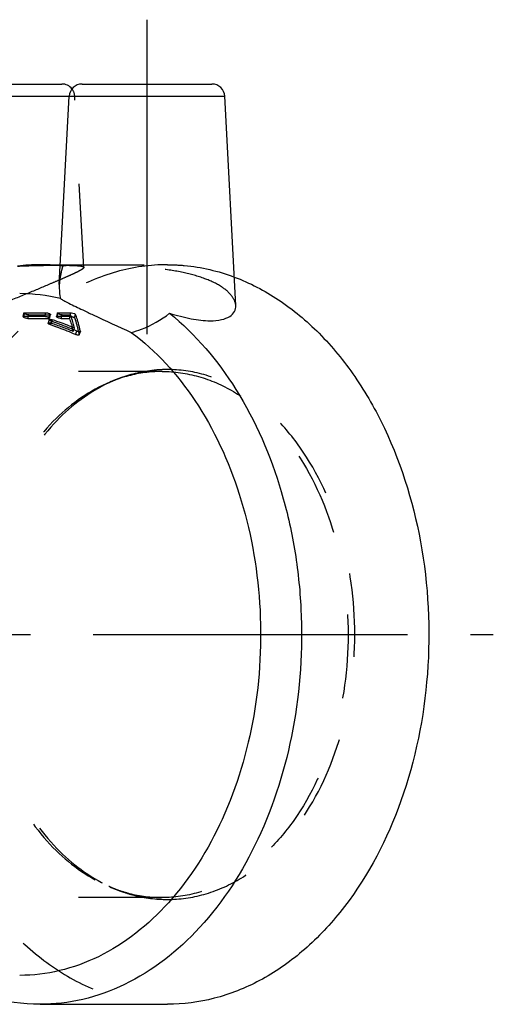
# Model space of a CAD drawing. Header units: millimetres. Extents: x 367 to 633, y 464 to 541.
# Tile 20 of 20: x 596 to 633, y 464 to 541. Entities that reach past the tile are written whole.
import ezdxf

# ---------------------------------------------------------------- set-up
doc = ezdxf.new("R2010")
doc.units = ezdxf.units.MM
doc.header["$LTSCALE"] = 65.185185
doc.linetypes.add('CENTER', pattern=[0.6, 0.375, -0.075, 0.075, -0.075])
doc.linetypes.add('HIDDEN', pattern=[0.2, 0.1, -0.1])
for name, color, linetype in [('KOERPER', 7, 'CONTINUOUS'), ('KONST.EL_MIT_GEO', 7, 'CONTINUOUS'), ('L1', 7, 'CONTINUOUS')]:
    doc.layers.add(name, color=color, linetype=linetype)

msp = doc.modelspace()

# ---------------------------------------------------------------- linework, layer by layer
at = {"layer": 'KOERPER', "color": 2, "linetype": 'CENTER'}
msp.add_line((605.957, 540.775), (605.957, 512.51), dxfattribs=at)
at = {"layer": 'KONST.EL_MIT_GEO', "color": 7, "linetype": 'Continuous'}
for p, q in [((589.239, 535.775), (599.34, 535.775)), ((600.906, 535.775), (611.008, 535.775)), ((588.24, 534.827), (612.006, 534.827)), ((599.14, 520.197), (599.907, 534.827)), ((612.859, 518.557), (612.006, 534.827)), ((597.648, 521.725), (599.22, 521.725)), ((596.39, 517.973), (596.313, 517.693)), ((596.459, 517.995), (598.084, 517.995)), ((596.686, 517.546), (596.765, 517.825)), ((596.686, 517.546), (598.311, 517.546)), ((596.765, 517.825), (598.39, 517.825)), ((598.311, 517.546), (598.39, 517.825)), ((598.381, 517.569), (598.46, 517.847)), ((598.99, 517.973), (598.913, 517.693)), ((599.059, 517.995), (600.034, 517.995)), ((599.286, 517.546), (599.365, 517.825)), ((599.286, 517.546), (599.936, 517.546)), ((599.365, 517.825), (600.016, 517.825)), ((599.936, 517.546), (600.016, 517.825)), ((598.359, 517.455), (598.272, 517.18)), ((598.45, 517.053), (598.539, 517.326)), ((600.409, 516.299), (600.51, 516.563)), ((600.673, 516.281), (600.774, 516.545)), ((597.648, 464.225), (607.548, 464.225))]:
    msp.add_line(p, q, dxfattribs=at)
at = {"layer": 'KONST.EL_MIT_GEO', "color": 8, "linetype": 'HIDDEN'}
for p, q in [((601.037, 521.51), (600.339, 534.827)), ((599.22, 521.725), (607.548, 521.725)), ((596.383, 517.715), (596.459, 517.995)), ((596.383, 517.715), (598.008, 517.715)), ((598.008, 517.715), (598.084, 517.995)), ((598.983, 517.715), (599.059, 517.995)), ((598.983, 517.715), (599.958, 517.715)), ((599.958, 517.715), (600.034, 517.995)), ((600.33, 517.581), (600.409, 517.859)), ((598.533, 517.167), (598.619, 517.441)), ((600.215, 516.541), (600.313, 516.808)), ((600.774, 516.545), (600.775, 516.563)), ((607.139, 513.425), (574.314, 513.425)), ((607.139, 472.525), (574.314, 472.525))]:
    msp.add_line(p, q, dxfattribs=at)
at = {"layer": 'KONST.EL_MIT_GEO', "color": 7, "linetype": 'Continuous'}
for centre, radius, start, end in [((599.341, 534.775), 1, 38.44256, 90.00005), ((600.906, 534.775), 1, 89.99995, 177), ((611.008, 534.775), 1, 3, 90.00005), ((597.651, 507.283), 14.442, 90.0098, 97.00583), ((597.646, 507.296), 14.429, 83.75537, 89.99304), ((596.042, 506.005), 13.47, 76.32425, 89.93601), ((592.454, 515.002), 7.903, 18.00189, 18.78), ((592.57, 515.175), 7.904, 18.79632, 19.58696), ((592.109, 515.018), 8.39, 18.03706, 18.79654), ((590.877, 514.626), 9.683, 15.22834, 17.98861), ((592.507, 515.012), 8.399, 16.95932, 19.81653), ((584.233, 477.233), 42.282, 68.45421, 70.35246), ((584.22, 477.424), 42.393, 69.30686, 70.2604), ((584.626, 477.424), 42.393, 68.82551, 70.72605), ((584.224, 477.433), 42.383, 68.67153, 69.30688), ((584.244, 477.484), 42.329, 67.40112, 68.67173), ((584.637, 477.452), 42.363, 68.55402, 68.82544), ((584.644, 477.469), 42.344, 68.28256, 68.55402), ((588.901, 514.082), 11.732, 13.43672, 15.25603), ((590.914, 514.52), 10.067, 15.30615, 16.9924), ((589.49, 514.13), 11.543, 13.77094, 15.30865), ((588.071, 513.78), 13.005, 12.61145, 13.7778), ((584.262, 477.306), 42.203, 67.50512, 68.45412), ((587.241, 513.592), 13.856, 12.37884, 12.6212)]:
    msp.add_arc(centre, radius, start, end, dxfattribs=at)
at = {"layer": 'KONST.EL_MIT_GEO', "color": 8, "linetype": 'HIDDEN'}
for centre, radius, start, end in [((599.341, 534.775), 1, 3, 38.44256), ((597.637, 507.206), 14.519, 82.99731, 83.75757), ((584.638, 477.229), 42.286, 68.38345, 70.81618), ((588.664, 513.929), 11.843, 12.74089, 14.42123), ((610.086, 495.676), 18.319, 109.16499, 112.50236), ((607.785, 502.297), 11.31, 109.16719, 111.62096), ((607.923, 501.956), 11.677, 112.14813, 115.0218), ((607.408, 502.141), 11.322, 110.08587, 112.50661), ((607.347, 502.306), 11.145, 108.93694, 110.08227), ((607.84, 502.155), 11.462, 111.61703, 112.14058), ((607.923, 483.994), 11.677, 244.9782, 247.85187), ((607.408, 483.809), 11.322, 247.49339, 249.91413), ((610.086, 490.274), 18.319, 247.49764, 250.83501), ((607.347, 483.644), 11.145, 249.91773, 251.06306), ((607.84, 483.795), 11.462, 247.85942, 248.38297), ((607.785, 483.653), 11.31, 248.37904, 250.83281)]:
    msp.add_arc(centre, radius, start, end, dxfattribs=at)
for points, knots in [([(607.548, 521.725), (606.213, 521.725), (603.481, 521.338), (599.605, 519.643), (596.064, 516.923), (591.844, 511.954), (588.183, 503.852), (586.718, 492.975), (588.183, 482.098), (591.844, 473.996), (596.064, 469.027), (599.605, 466.307), (603.481, 464.612), (606.213, 464.225), (607.548, 464.225)], [0, 0, 0, 0, 0.051729, 0.105334, 0.162249, 0.223216, 0.356476, 0.5, 0.643524, 0.776784, 0.837751, 0.894666, 0.948271, 1, 1, 1, 1]), ([(601.037, 521.514), (601.039, 521.47), (600.919, 521.365), (600.696, 521.238), (600.312, 521.05), (599.809, 520.824), (599.185, 520.553), (598.172, 520.119), (596.743, 519.516), (594.906, 518.771), (592.994, 518.073), (591.148, 517.546), (589.927, 517.369), (589.365, 517.369)], [0, 0, 0, 0, 0.010451, 0.032255, 0.06598, 0.110893, 0.165809, 0.229303, 0.375892, 0.538628, 0.70589, 0.864804, 1, 1, 1, 1]), ([(595.889, 521.617), (596.181, 521.631), (597.235, 521.67), (598.291, 521.685), (599.054, 521.685)], [0, 0, 0, 0, 0.276503, 1, 1, 1, 1]), ([(599.054, 521.685), (599.334, 521.685), (599.814, 521.685), (600.457, 521.659), (600.799, 521.637), (601.034, 521.567), (601.037, 521.514)], [0, 0, 0, 0, 0.41676, 0.726929, 0.92012, 1, 1, 1, 1]), ([(599.407, 521.617), (599.37, 521.496), (599.239, 521.028), (599.158, 520.544), (599.14, 520.185)], [0, 0, 0, 0, 0.260408, 1, 1, 1, 1]), ([(601.192, 521.685), (600.822, 521.685), (600.228, 521.677), (599.629, 521.659), (599.407, 521.617)], [0, 0, 0, 0, 0.620638, 1, 1, 1, 1]), ([(612.859, 518.55), (612.846, 518.815), (612.546, 519.417), (611.672, 520.115), (610.371, 520.717), (608.705, 521.165), (606.8, 521.455), (604.269, 521.649), (602.388, 521.685), (601.192, 521.685)], [0, 0, 0, 0, 0.062908, 0.148758, 0.261612, 0.399648, 0.555453, 0.716936, 1, 1, 1, 1]), ([(607.548, 521.725), (607.986, 521.725), (609.752, 521.645), (611.5, 521.235), (612.745, 520.77)], [0, 0, 0, 0, 0.247903, 1, 1, 1, 1]), ([(596.313, 517.693), (596.314, 517.696), (596.332, 517.717), (596.362, 517.715), (596.383, 517.715)], [0, 0, 0, 0, 0.153097, 1, 1, 1, 1]), ([(598.008, 517.715), (598.093, 517.715), (598.218, 517.68), (598.333, 517.631), (598.386, 517.586), (598.381, 517.569)], [0, 0, 0, 0, 0.613649, 0.873817, 1, 1, 1, 1]), ([(598.913, 517.693), (598.914, 517.696), (598.932, 517.717), (598.962, 517.715), (598.983, 517.715)], [0, 0, 0, 0, 0.153097, 1, 1, 1, 1]), ([(599.958, 517.715), (600.036, 517.715), (600.152, 517.687), (600.271, 517.635), (600.324, 517.601), (600.33, 517.581)], [0, 0, 0, 0, 0.578813, 0.845293, 1, 1, 1, 1]), ([(600.33, 517.581), (600.364, 517.484), (600.5, 517.063), (600.605, 516.632), (600.674, 516.299)], [0, 0, 0, 0, 0.2304, 1, 1, 1, 1]), ([(598.272, 517.18), (598.281, 517.209), (598.406, 517.204), (598.477, 517.187), (598.533, 517.167)], [0, 0, 0, 0, 0.336198, 1, 1, 1, 1]), ([(600.674, 516.299), (600.674, 516.296), (600.675, 516.29), (600.674, 516.284), (600.673, 516.281)], [0, 0, 0, 0, 0.526212, 1, 1, 1, 1]), ([(607.139, 513.425), (606.853, 513.425), (605.697, 513.377), (604.552, 513.13), (603.73, 512.849)], [0, 0, 0, 0, 0.248183, 1, 1, 1, 1]), ([(607.548, 513.575), (607.255, 513.575), (606.077, 513.525), (604.909, 513.271), (604.072, 512.98)], [0, 0, 0, 0, 0.248155, 1, 1, 1, 1]), ([(607.139, 513.425), (608.089, 513.425), (610.032, 513.149), (612.789, 511.944), (615.308, 510.01), (618.31, 506.475), (620.914, 500.712), (621.955, 492.975), (620.914, 485.238), (618.31, 479.475), (615.308, 475.94), (612.789, 474.006), (610.032, 472.801), (608.089, 472.525), (607.139, 472.525)], [0, 0, 0, 0, 0.051729, 0.105334, 0.162249, 0.223216, 0.356476, 0.5, 0.643524, 0.776784, 0.837751, 0.894666, 0.948271, 1, 1, 1, 1]), ([(607.548, 472.375), (608.504, 472.375), (610.462, 472.653), (613.239, 473.867), (615.776, 475.815), (618.8, 479.376), (621.423, 485.181), (622.472, 492.975), (621.423, 500.769), (618.8, 506.574), (615.776, 510.135), (613.239, 512.083), (610.462, 513.297), (608.504, 513.575), (607.548, 513.575)], [0, 0, 0, 0, 0.051729, 0.105334, 0.162249, 0.223216, 0.356476, 0.5, 0.643524, 0.776784, 0.837751, 0.894666, 0.948271, 1, 1, 1, 1]), ([(603.075, 512.6), (601.522, 511.957), (598.528, 509.848), (595.242, 505.193), (593.152, 499.387), (592.437, 492.975), (593.152, 486.563), (595.242, 480.757), (598.528, 476.102), (601.522, 473.993), (603.075, 473.35)], [0, 0, 0, 0, 0.107873, 0.228458, 0.360806, 0.5, 0.639194, 0.771542, 0.892127, 1, 1, 1, 1]), ([(602.984, 512.538), (601.475, 511.834), (598.592, 509.653), (595.437, 505.003), (593.434, 499.272), (592.75, 492.975), (593.434, 486.678), (595.437, 480.947), (598.592, 476.297), (601.475, 474.116), (602.984, 473.412)], [0, 0, 0, 0, 0.108428, 0.2293, 0.36141, 0.5, 0.63859, 0.7707, 0.891572, 1, 1, 1, 1]), ([(603.73, 473.101), (604.007, 473.006), (605.114, 472.675), (606.277, 472.525), (607.139, 472.525)], [0, 0, 0, 0, 0.25341, 1, 1, 1, 1]), ([(604.072, 472.97), (604.354, 472.872), (605.482, 472.53), (606.668, 472.375), (607.548, 472.375)], [0, 0, 0, 0, 0.253489, 1, 1, 1, 1])]:
    msp.add_open_spline(points, degree=3, knots=knots, dxfattribs=at)
at = {"layer": 'KONST.EL_MIT_GEO', "color": 7, "linetype": 'Continuous'}
for points, knots in [([(612.745, 520.77), (613.952, 520.318), (616.33, 519.078), (619.5, 516.423), (622.273, 513.021), (625.392, 507.527), (627.787, 499.488), (628.139, 489.31), (626.014, 479.56), (622.22, 472.514), (618.167, 468.275), (614.847, 465.974), (611.269, 464.549), (608.772, 464.225), (607.548, 464.225)], [0, 0, 0, 0, 0.053571, 0.110352, 0.170844, 0.23503, 0.372009, 0.514722, 0.654177, 0.782485, 0.841338, 0.896629, 0.949099, 1, 1, 1, 1]), ([(599.14, 520.185), (599.135, 520.091), (599.127, 519.726), (599.166, 519.358), (599.227, 519.093)], [0, 0, 0, 0, 0.256069, 1, 1, 1, 1]), ([(599.227, 519.093), (599.309, 519.034), (599.522, 518.91), (600.098, 518.612), (600.595, 518.378), (600.96, 518.206)], [0, 0, 0, 0, 0.155828, 0.377889, 1, 1, 1, 1]), ([(610.881, 517.369), (611.176, 517.369), (611.7, 517.41), (612.368, 517.646), (612.791, 518.047), (612.867, 518.393), (612.859, 518.55)], [0, 0, 0, 0, 0.345272, 0.610561, 0.816, 1, 1, 1, 1]), ([(596.686, 517.546), (596.601, 517.546), (596.476, 517.583), (596.363, 517.632), (596.309, 517.676), (596.313, 517.693)], [0, 0, 0, 0, 0.613919, 0.874678, 1, 1, 1, 1]), ([(596.765, 517.825), (596.68, 517.825), (596.554, 517.862), (596.44, 517.912), (596.385, 517.956), (596.39, 517.973)], [0, 0, 0, 0, 0.61311, 0.874411, 1, 1, 1, 1]), ([(596.39, 517.973), (596.391, 517.976), (596.395, 517.982), (596.401, 517.985), (596.404, 517.987)], [0, 0, 0, 0, 0.442798, 1, 1, 1, 1]), ([(607.715, 517.953), (609.751, 516.312), (613.374, 511.996), (616.184, 505.449), (617.524, 499.597), (618.185, 493.406), (617.679, 485.672), (615.034, 477.126), (610.586, 470.125), (605.485, 466.094), (601.026, 464.492), (598.762, 464.225), (597.648, 464.225)], [0, 0, 0, 0, 0.117985, 0.248775, 0.317871, 0.388285, 0.529121, 0.664199, 0.787837, 0.898222, 0.949757, 1, 1, 1, 1]), ([(598.084, 517.995), (598.169, 517.995), (598.296, 517.959), (598.411, 517.91), (598.465, 517.864), (598.46, 517.847)], [0, 0, 0, 0, 0.61283, 0.873539, 1, 1, 1, 1]), ([(598.367, 517.555), (598.355, 517.55), (598.336, 517.547), (598.317, 517.546), (598.311, 517.546)], [0, 0, 0, 0, 0.686273, 1, 1, 1, 1]), ([(598.359, 517.455), (598.368, 517.483), (598.492, 517.478), (598.563, 517.461), (598.619, 517.441)], [0, 0, 0, 0, 0.335695, 1, 1, 1, 1]), ([(598.381, 517.569), (598.38, 517.566), (598.376, 517.561), (598.371, 517.557), (598.367, 517.555)], [0, 0, 0, 0, 0.447963, 1, 1, 1, 1]), ([(598.46, 517.847), (598.459, 517.844), (598.441, 517.823), (598.412, 517.825), (598.39, 517.825)], [0, 0, 0, 0, 0.156898, 1, 1, 1, 1]), ([(599.286, 517.546), (599.201, 517.546), (599.076, 517.583), (598.963, 517.632), (598.909, 517.676), (598.913, 517.693)], [0, 0, 0, 0, 0.613919, 0.874678, 1, 1, 1, 1]), ([(599.365, 517.825), (599.28, 517.825), (599.154, 517.862), (599.04, 517.912), (598.985, 517.956), (598.99, 517.973)], [0, 0, 0, 0, 0.61311, 0.874411, 1, 1, 1, 1]), ([(598.99, 517.973), (598.991, 517.976), (598.995, 517.982), (599.001, 517.985), (599.004, 517.987)], [0, 0, 0, 0, 0.442798, 1, 1, 1, 1]), ([(600.034, 517.995), (600.055, 517.995), (600.148, 517.986), (600.24, 517.961), (600.307, 517.932)], [0, 0, 0, 0, 0.218271, 1, 1, 1, 1]), ([(600.307, 517.932), (600.32, 517.926), (600.357, 517.908), (600.4, 517.885), (600.409, 517.859)], [0, 0, 0, 0, 0.34192, 1, 1, 1, 1]), ([(600.96, 518.206), (601.233, 518.077), (602.486, 517.489), (603.74, 516.905), (604.728, 516.467)], [0, 0, 0, 0, 0.218493, 1, 1, 1, 1]), ([(604.728, 516.467), (605.002, 516.531), (606.072, 516.858), (607.056, 517.438), (607.715, 517.953)], [0, 0, 0, 0, 0.251369, 1, 1, 1, 1]), ([(607.715, 517.953), (608.27, 517.784), (609.311, 517.508), (610.385, 517.369), (610.881, 517.369)], [0, 0, 0, 0, 0.539119, 1, 1, 1, 1]), ([(598.336, 517.106), (598.325, 517.113), (598.3, 517.13), (598.266, 517.16), (598.272, 517.18)], [0, 0, 0, 0, 0.365584, 1, 1, 1, 1]), ([(598.539, 517.326), (598.491, 517.343), (598.432, 517.368), (598.351, 517.431), (598.359, 517.455)], [0, 0, 0, 0, 0.666958, 1, 1, 1, 1]), ([(599.97, 517.445), (599.985, 517.4), (600.044, 517.212), (600.097, 517.023), (600.134, 516.879)], [0, 0, 0, 0, 0.240731, 1, 1, 1, 1]), ([(604.728, 516.467), (606.671, 515.033), (610.165, 511.149), (613.523, 503.814), (615.056, 495.386), (614.612, 486.718), (612.232, 478.677), (608.133, 472.068), (603.382, 468.248), (599.216, 466.728), (597.098, 466.475), (596.057, 466.475)], [0, 0, 0, 0, 0.11677, 0.246747, 0.385832, 0.527048, 0.66281, 0.787136, 0.897983, 0.949657, 1, 1, 1, 1]), ([(600.673, 516.281), (600.665, 516.261), (600.588, 516.246), (600.533, 516.259), (600.494, 516.27)], [0, 0, 0, 0, 0.34817, 1, 1, 1, 1]), ([(600.774, 516.545), (600.762, 516.515), (600.639, 516.514), (600.565, 516.54), (600.51, 516.563)], [0, 0, 0, 0, 0.346656, 1, 1, 1, 1]), ([(600.775, 516.563), (600.775, 516.559), (600.776, 516.553), (600.775, 516.547), (600.774, 516.545)], [0, 0, 0, 0, 0.527398, 1, 1, 1, 1]), ([(597.648, 464.225), (596.295, 464.225), (593.526, 464.623), (590.975, 465.755), (589.768, 466.473)], [0, 0, 0, 0, 0.490867, 1, 1, 1, 1])]:
    msp.add_open_spline(points, degree=3, knots=knots, dxfattribs=at)
for points in [[(596.404, 517.987), (596.421, 517.994), (596.441, 517.995), (596.459, 517.995)], [(599.004, 517.987), (599.021, 517.994), (599.041, 517.995), (599.059, 517.995)], [(598.45, 517.053), (598.41, 517.068), (598.371, 517.085), (598.336, 517.106)], [(600.494, 516.27), (600.465, 516.277), (600.437, 516.287), (600.409, 516.299)]]:
    msp.add_open_spline(points, degree=3, dxfattribs=at)
at = {"layer": 'L1', "color": 2, "linetype": 'CENTER'}
msp.add_line((367.109, 492.975), (632.891, 492.975), dxfattribs=at)

doc.saveas('drawing.dxf')
